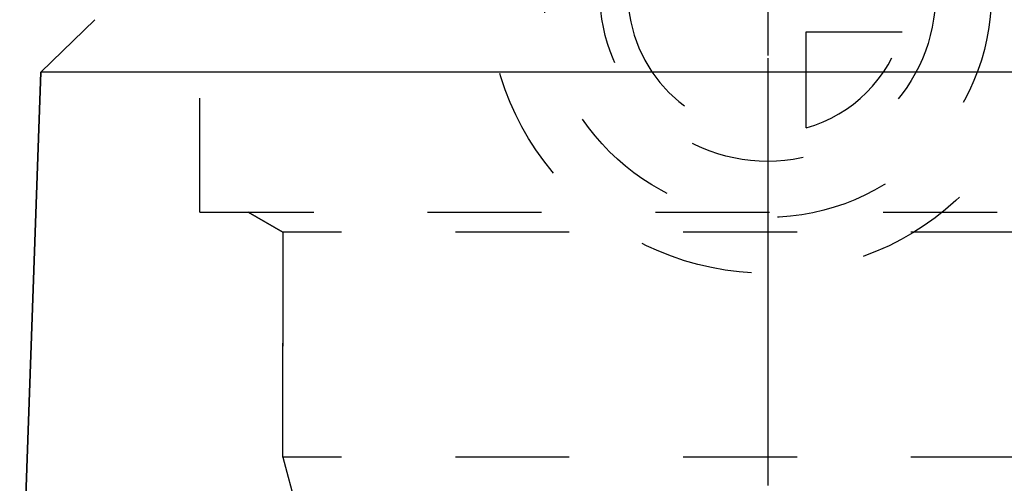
# Model space of a CAD drawing. Header units: millimetres. Extents: x 420 to 580, y 419 to 581.
# Tile 4 of 39: x 457 to 514, y 518 to 544. Entities that reach past the tile are written whole.
import ezdxf

# ---------------------------------------------------------------- set-up
doc = ezdxf.new("R2010")
doc.units = ezdxf.units.MM
doc.header["$LTSCALE"] = 65.185185
doc.linetypes.add('CENTER', pattern=[0.6, 0.375, -0.075, 0.075, -0.075])
doc.linetypes.add('HIDDEN', pattern=[0.2, 0.1, -0.1])
for name, color, linetype in [('ACHSEN_S', 7, 'CONTINUOUS'), ('FASEN', 7, 'CONTINUOUS'), ('FLAECHEN', 7, 'CONTINUOUS'), ('KONST.EL_MIT_GEO', 7, 'CONTINUOUS'), ('KURVEN', 7, 'CONTINUOUS')]:
    doc.layers.add(name, color=color, linetype=linetype)

msp = doc.modelspace()

# ---------------------------------------------------------------- linework, layer by layer
at = {"layer": 'ACHSEN_S', "color": 2, "linetype": 'CENTER'}
msp.add_line((500, 581.171), (500, 419.25), dxfattribs=at)
at = {"layer": 'FASEN', "color": 7, "linetype": 'Continuous'}
for p in [(461.5, 544.25), (541.605, 541.252)]:
    msp.add_line(p, (458.395, 541.252), dxfattribs=at)
at = {"layer": 'FLAECHEN', "color": 7, "linetype": 'Continuous'}
msp.add_line((458.395, 541.252), (457.191, 506.768), dxfattribs=at)
at = {"layer": 'FLAECHEN', "color": 8, "linetype": 'HIDDEN'}
for p, q in [((470.267, 533.25), (472.25, 532.105)), ((472.25, 532.105), (472.25, 519.236)), ((472.25, 519.236), (473.05, 516.25)), ((527.75, 519.236), (472.25, 519.236))]:
    msp.add_line(p, q, dxfattribs=at)
at = {"layer": 'KONST.EL_MIT_GEO', "color": 8, "linetype": 'HIDDEN'}
for p, q in [((467.5, 533.25), (467.5, 558.25)), ((467.5, 533.25), (532.5, 533.25)), ((472.25, 532.105), (470.267, 533.25)), ((472.25, 519.236), (472.25, 532.105)), ((527.75, 532.105), (472.25, 532.105))]:
    msp.add_line(p, q, dxfattribs=at)
at = {"layer": 'KONST.EL_MIT_GEO', "color": 7, "linetype": 'Continuous'}
msp.add_line((457.191, 506.768), (458.395, 541.252), dxfattribs=at)
at = {"layer": 'KURVEN', "color": 8, "linetype": 'HIDDEN'}
for p, q in [((500, 561.75), (500, 529.75)), ((502.2, 538.058), (502.2, 543.55)), ((502.2, 543.55), (507.692, 543.55))]:
    msp.add_line(p, q, dxfattribs=at)
for radius in [16, 12.8, 9.6]:
    msp.add_circle((500, 545.75), radius, dxfattribs=at)
for start, end in [(0, 270), (285.962, 344.038)]:
    msp.add_arc((500, 545.75), 8, start, end, dxfattribs=at)

doc.saveas('drawing.dxf')
